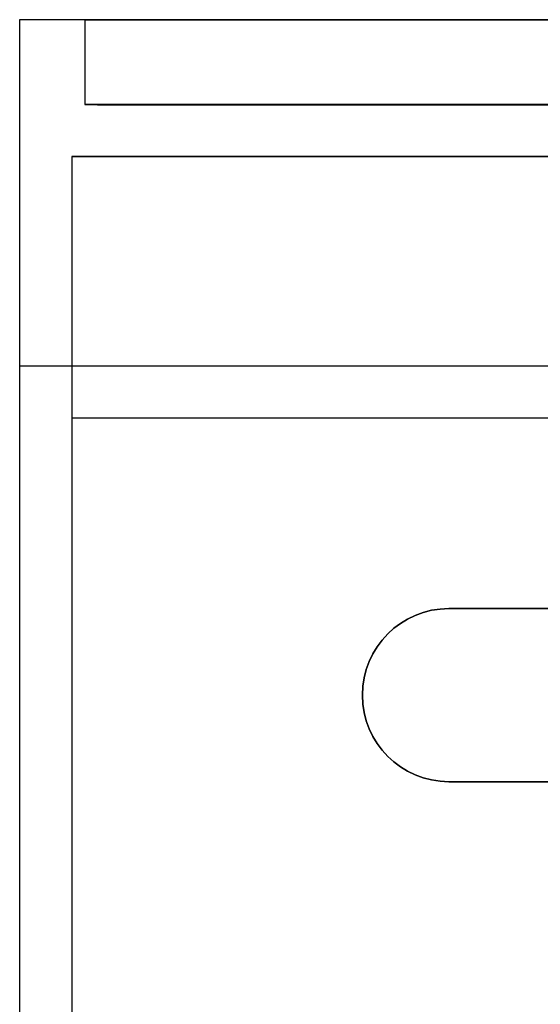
# Model space of a CAD drawing. Extents: x -3.09 to 3.09, y -0.36 to 1.94.
# Tile 2 of 168: x -3.09 to -2.49, y 0.8 to 1.94. Entities that reach past the tile are written whole.
import ezdxf

# ---------------------------------------------------------------- set-up
doc = ezdxf.new("R2010")
doc.units = 0
doc.layers.get('0').update_dxf_attribs({"linetype": 'CONTINUOUS'})

# ---------------------------------------------------------------- blocks, each defined once
blk = doc.blocks.new('*U1')
at = {"extrusion": (0, 0, -1)}
for p, q in [((3.0938, 1.94, -0.905), (-3.0938, 1.94, -0.905)), ((-3.0938, 1.94, -0.905), (-3.0938, 1.54, -0.905)), ((-3.0187, 1.94, 0.83), (-3.0187, 1.842, 0.83)), ((3.0187, 1.94, 0.83), (-3.0187, 1.94, 0.83)), ((-3.0187, 1.842, 0.83), (3.0187, 1.842, 0.83)), ((2.9238, 1.842, -0.7525), (-2.9238, 1.842, -0.7525)), ((-2.9238, 1.842, -0.7525), (-2.9238, 1.8416, -0.7525)), ((2.9238, 1.842, 0.815), (-2.9238, 1.842, 0.815)), ((-2.9238, 1.842, 0.815), (-2.9238, 1.8416, 0.815)), ((-1.9387, 1.842, -0.36), (-2.7188, 1.842, -0.36)), ((-2.7188, 1.842, -0.36), (-2.7188, 1.8418, -0.36)), ((2.9238, 1.8416, -0.7525), (-2.9238, 1.8416, -0.7525)), ((-2.9238, 1.8416, 0.815), (2.9238, 1.8416, 0.815)), ((-2.7188, 1.8418, -0.36), (-1.9387, 1.8418, -0.36)), ((-2.6848, 1.8418, -0.4356), (-2.6974, 1.8418, -0.4356)), ((-2.6974, 1.8418, -0.4356), (-2.6974, 1.8416, -0.4356)), ((-2.6974, 1.8416, -0.4356), (-2.6848, 1.8416, -0.4356)), ((-2.6848, 1.8418, -0.4356), (-2.6848, 1.8416, -0.4356)), ((-2.6426, 1.8418, -0.4631), (-2.6505, 1.8418, -0.4631)), ((-2.6505, 1.8418, -0.4631), (-2.6505, 1.8416, -0.4631)), ((-2.6505, 1.8416, -0.4631), (-2.6426, 1.8416, -0.4631)), ((-2.6426, 1.8418, -0.4631), (-2.6426, 1.8416, -0.4631)), ((-2.6082, 1.8418, -0.4356), (-2.6216, 1.8418, -0.4356)), ((-2.6216, 1.8418, -0.4356), (-2.6216, 1.8416, -0.4356)), ((-2.6216, 1.8416, -0.4356), (-2.6082, 1.8416, -0.4356)), ((-2.6082, 1.8418, -0.4356), (-2.6082, 1.8416, -0.4356)), ((-2.5779, 1.8418, -0.4356), (-2.5919, 1.8418, -0.4356)), ((-2.5919, 1.8418, -0.4356), (-2.5919, 1.8416, -0.4356)), ((-2.5919, 1.8416, -0.4356), (-2.5779, 1.8416, -0.4356)), ((-2.5779, 1.8418, -0.4356), (-2.5779, 1.8416, -0.4356)), ((-2.5184, 1.8418, -0.4637), (-2.5615, 1.8418, -0.4637)), ((-2.5615, 1.8418, -0.4637), (-2.5615, 1.8416, -0.4637)), ((-2.5615, 1.8416, -0.4637), (-2.5184, 1.8416, -0.4637)), ((-2.5184, 1.8418, -0.4637), (-2.5184, 1.8416, -0.4637)), ((-2.5015, 1.8418, -0.4356), (-2.5149, 1.8418, -0.4356)), ((-2.5149, 1.8418, -0.4356), (-2.5149, 1.8416, -0.4356)), ((-2.5149, 1.8416, -0.4356), (-2.5015, 1.8416, -0.4356)), ((-2.5015, 1.8418, -0.4356), (-2.5015, 1.8416, -0.4356)), ((-3.0337, 1.782, 0.845), (3.0337, 1.782, 0.845)), ((-3.0337, 1.782, 0.845), (-3.0337, 1.48, 0.845)), ((3.0938, 1.54, -1.175), (-3.0938, 1.54, -1.175)), ((-3.0938, 1.54, -1.175), (-3.0938, 0.78, -1.175)), ((3.0938, 1.54, -0.905), (-3.0938, 1.54, -0.905)), ((3.0337, 1.48, 0.845), (-3.0337, 1.48, 0.845)), ((3.0337, 1.48, 1.115), (-3.0337, 1.48, 1.115)), ((-3.0337, 1.48, 1.115), (-3.0337, 0.72, 1.115)), ((-1.6, 1.26, 1.115), (-2.598, 1.26, 1.115)), ((-1.6, 1.26, -1.175), (-2.598, 1.26, -1.175)), ((-2.598, 1.06, 1.115), (-1.6, 1.06, 1.115)), ((-2.598, 1.06, -1.175), (-1.6, 1.06, -1.175))]:
    blk.add_line(p, q, dxfattribs=at)
at = {"extrusion": (-1, 0, 0)}
for p, q in [((-3.0938, 1.94, 0.905), (-3.0938, 1.54, 0.905)), ((-3.0938, 1.94, -0.905), (-3.0938, 1.54, -0.905)), ((-3.0938, 1.94, -0.905), (-3.0938, 1.94, 0.905)), ((-2.9413, 1.842, -0.735), (-2.9413, 1.842, 0.735)), ((-2.9413, 1.842, -0.735), (-2.9413, 1.8416, -0.735)), ((-2.9413, 1.842, 0.735), (-2.9413, 1.8416, 0.735)), ((-2.9413, 1.8416, -0.735), (-2.9413, 1.8416, 0.735)), ((-3.0938, 1.54, 1.175), (-3.0938, 0.78, 1.175)), ((-3.0938, 1.54, -1.175), (-3.0938, 0.78, -1.175)), ((-3.0938, 1.54, 0.905), (-3.0938, 1.54, 1.175)), ((-3.0938, 1.54, -0.905), (-3.0938, 1.54, -1.175))]:
    blk.add_line(p, q, dxfattribs=at)
for p, q in [((3.0938, 1.94, 0.905), (-3.0938, 1.94, 0.905)), ((-3.0938, 1.94, 0.905), (-3.0938, 1.54, 0.905)), ((-3.0187, 1.94, -0.83), (-3.0187, 1.842, -0.83)), ((-3.0187, 1.94, -0.83), (3.0187, 1.94, -0.83)), ((3.0187, 1.842, -0.83), (-3.0187, 1.842, -0.83)), ((-3.0038, 1.842, -0.735), (-3.0038, 1.8416, -0.735)), ((-3.0038, 1.842, 0.735), (-3.0038, 1.8416, 0.735)), ((-2.9413, 1.842, -0.735), (-2.9413, 1.8416, -0.735)), ((-2.9413, 1.842, 0.735), (-2.9413, 1.8416, 0.735)), ((-2.9238, 1.842, 0.815), (-2.9238, 1.8416, 0.815)), ((-2.9238, 1.842, -0.7525), (-2.9238, 1.8416, -0.7525)), ((-2.9238, 1.842, 0.7525), (-2.9238, 1.8416, 0.7525)), ((-2.9238, 1.842, 0.7525), (2.9238, 1.842, 0.7525)), ((-2.9238, 1.842, 0.7525), (-2.9238, 1.8416, 0.7525)), ((-2.9238, 1.842, -0.815), (-2.9238, 1.8416, -0.815)), ((-2.9238, 1.842, -0.815), (2.9238, 1.842, -0.815)), ((-2.9238, 1.842, -0.815), (-2.9238, 1.8416, -0.815)), ((-2.7988, 1.842, -0.44), (-2.7988, 1.8418, -0.44)), ((-2.7988, 1.842, -0.53), (-2.7988, 1.8418, -0.53)), ((-2.7188, 1.842, -0.36), (-2.7188, 1.8418, -0.36)), ((-2.7188, 1.842, -0.61), (-2.7188, 1.8418, -0.61)), ((-2.7188, 1.842, -0.61), (-1.9387, 1.842, -0.61)), ((-2.7188, 1.842, -0.61), (-2.7188, 1.8418, -0.61)), ((-2.9238, 1.8416, 0.7525), (2.9238, 1.8416, 0.7525)), ((2.9238, 1.8416, -0.815), (-2.9238, 1.8416, -0.815)), ((-1.9387, 1.8418, -0.61), (-2.7188, 1.8418, -0.61)), ((-2.6743, 1.8418, -0.5356), (-2.656, 1.8418, -0.5356)), ((-2.6743, 1.8418, -0.5356), (-2.6743, 1.8416, -0.5356)), ((-2.656, 1.8416, -0.5356), (-2.6743, 1.8416, -0.5356)), ((-2.656, 1.8418, -0.5356), (-2.656, 1.8416, -0.5356)), ((-2.6036, 1.8418, -0.5356), (-2.5851, 1.8418, -0.5356)), ((-2.6036, 1.8418, -0.5356), (-2.6036, 1.8416, -0.5356)), ((-2.5851, 1.8416, -0.5356), (-2.6036, 1.8416, -0.5356)), ((-2.5851, 1.8418, -0.5356), (-2.5851, 1.8416, -0.5356)), ((-2.5551, 1.8418, -0.4746), (-2.5197, 1.8418, -0.4746)), ((-2.5551, 1.8418, -0.4746), (-2.5551, 1.8416, -0.4746)), ((-2.5551, 1.8416, -0.4746), (-2.5197, 1.8416, -0.4746)), ((-2.5324, 1.8418, -0.5356), (-2.5148, 1.8418, -0.5356)), ((-2.5324, 1.8418, -0.5356), (-2.5324, 1.8416, -0.5356)), ((-2.5148, 1.8416, -0.5356), (-2.5324, 1.8416, -0.5356)), ((-2.5197, 1.8418, -0.4746), (-2.5197, 1.8416, -0.4746)), ((-2.5148, 1.8418, -0.5356), (-2.5148, 1.8416, -0.5356)), ((3.0337, 1.782, -0.845), (-3.0337, 1.782, -0.845)), ((-3.0337, 1.782, -0.845), (-3.0337, 1.48, -0.845)), ((3.0938, 1.54, 1.175), (-3.0938, 1.54, 1.175)), ((-3.0938, 1.54, 1.175), (-3.0938, 0.78, 1.175)), ((3.0938, 1.54, 0.905), (-3.0938, 1.54, 0.905)), ((3.0337, 1.48, -0.845), (-3.0337, 1.48, -0.845)), ((3.0337, 1.48, -1.115), (-3.0337, 1.48, -1.115)), ((-3.0337, 1.48, -1.115), (-3.0337, 0.72, -1.115)), ((-2.598, 1.26, -1.175), (-2.598, 1.26, -1.115)), ((-2.598, 1.26, 1.175), (-2.598, 1.26, 1.115)), ((-2.598, 1.26, -1.115), (-1.6, 1.26, -1.115)), ((-2.598, 1.26, 1.175), (-1.6, 1.26, 1.175)), ((-2.598, 1.06, -1.175), (-2.598, 1.06, -1.115)), ((-2.598, 1.06, 1.175), (-2.598, 1.06, 1.115)), ((-1.6, 1.06, -1.115), (-2.598, 1.06, -1.115)), ((-1.6, 1.06, 1.175), (-2.598, 1.06, 1.175))]:
    blk.add_line(p, q)
at = {"extrusion": (0, 1, 0)}
for p, q in [((3.0938, 1.94, -0.905), (-3.0938, 1.94, -0.905)), ((3.0938, 1.94, 0.905), (-3.0938, 1.94, 0.905)), ((-3.0938, 1.94, -0.905), (-3.0938, 1.94, 0.905)), ((-3.0187, 1.94, 0.83), (-3.0187, 1.94, -0.83)), ((-3.0187, 1.94, -0.83), (3.0187, 1.94, -0.83)), ((3.0187, 1.94, 0.83), (-3.0187, 1.94, 0.83)), ((-3.0187, 1.842, -0.83), (-3.0187, 1.842, 0.83)), ((-3.0187, 1.842, 0.83), (3.0187, 1.842, 0.83)), ((3.0187, 1.842, -0.83), (-3.0187, 1.842, -0.83)), ((-3.0038, 1.842, 0.735), (-3.0038, 1.842, -0.735)), ((-2.9413, 1.842, -0.735), (-2.9413, 1.842, 0.735)), ((-2.9238, 1.842, -0.815), (2.9238, 1.842, -0.815)), ((2.9238, 1.842, 0.815), (-2.9238, 1.842, 0.815)), ((2.9238, 1.842, -0.7525), (-2.9238, 1.842, -0.7525)), ((-2.9238, 1.842, 0.7525), (2.9238, 1.842, 0.7525)), ((-2.7988, 1.842, -0.44), (-2.7988, 1.842, -0.53)), ((-2.7188, 1.842, -0.61), (-1.9387, 1.842, -0.61)), ((-1.9387, 1.842, -0.36), (-2.7188, 1.842, -0.36)), ((-3.0038, 1.8416, -0.735), (-3.0038, 1.8416, 0.735)), ((-2.9413, 1.8416, -0.735), (-2.9413, 1.8416, 0.735)), ((2.9238, 1.8416, -0.815), (-2.9238, 1.8416, -0.815)), ((-2.9238, 1.8416, 0.815), (2.9238, 1.8416, 0.815)), ((2.9238, 1.8416, -0.7525), (-2.9238, 1.8416, -0.7525)), ((-2.9238, 1.8416, 0.7525), (2.9238, 1.8416, 0.7525)), ((-2.7988, 1.8418, -0.53), (-2.7988, 1.8418, -0.44)), ((-1.9387, 1.8418, -0.61), (-2.7188, 1.8418, -0.61)), ((-2.7188, 1.8418, -0.36), (-1.9387, 1.8418, -0.36)), ((-2.6974, 1.8418, -0.4356), (-2.6743, 1.8418, -0.5356)), ((-2.6848, 1.8418, -0.4356), (-2.6974, 1.8418, -0.4356)), ((-2.6743, 1.8416, -0.5356), (-2.6974, 1.8416, -0.4356)), ((-2.6974, 1.8416, -0.4356), (-2.6848, 1.8416, -0.4356)), ((-2.6646, 1.8418, -0.5232), (-2.6848, 1.8418, -0.4356)), ((-2.6848, 1.8416, -0.4356), (-2.6646, 1.8416, -0.5232)), ((-2.6743, 1.8418, -0.5356), (-2.656, 1.8418, -0.5356)), ((-2.656, 1.8416, -0.5356), (-2.6743, 1.8416, -0.5356)), ((-2.6505, 1.8418, -0.4631), (-2.6646, 1.8418, -0.5232)), ((-2.6646, 1.8416, -0.5232), (-2.6505, 1.8416, -0.4631)), ((-2.656, 1.8418, -0.5356), (-2.6425, 1.8418, -0.4799)), ((-2.6425, 1.8416, -0.4799), (-2.656, 1.8416, -0.5356)), ((-2.6426, 1.8418, -0.4631), (-2.6505, 1.8418, -0.4631)), ((-2.6505, 1.8416, -0.4631), (-2.6426, 1.8416, -0.4631)), ((-2.6019, 1.8418, -0.5206), (-2.6426, 1.8418, -0.4631)), ((-2.6426, 1.8416, -0.4631), (-2.6019, 1.8416, -0.5206)), ((-2.6425, 1.8418, -0.4799), (-2.6036, 1.8418, -0.5356)), ((-2.6036, 1.8416, -0.5356), (-2.6425, 1.8416, -0.4799)), ((-2.6082, 1.8418, -0.4356), (-2.6216, 1.8418, -0.4356)), ((-2.6216, 1.8418, -0.4356), (-2.6019, 1.8418, -0.5206)), ((-2.6216, 1.8416, -0.4356), (-2.6082, 1.8416, -0.4356)), ((-2.6019, 1.8416, -0.5206), (-2.6216, 1.8416, -0.4356)), ((-2.5851, 1.8418, -0.5356), (-2.6082, 1.8418, -0.4356)), ((-2.6082, 1.8416, -0.4356), (-2.5851, 1.8416, -0.5356)), ((-2.6036, 1.8418, -0.5356), (-2.5851, 1.8418, -0.5356)), ((-2.5851, 1.8416, -0.5356), (-2.6036, 1.8416, -0.5356)), ((-2.5919, 1.8418, -0.4356), (-2.5324, 1.8418, -0.5356)), ((-2.5779, 1.8418, -0.4356), (-2.5919, 1.8418, -0.4356)), ((-2.5324, 1.8416, -0.5356), (-2.5919, 1.8416, -0.4356)), ((-2.5919, 1.8416, -0.4356), (-2.5779, 1.8416, -0.4356)), ((-2.5615, 1.8418, -0.4637), (-2.5779, 1.8418, -0.4356)), ((-2.5779, 1.8416, -0.4356), (-2.5615, 1.8416, -0.4637)), ((-2.5184, 1.8418, -0.4637), (-2.5615, 1.8418, -0.4637)), ((-2.5615, 1.8416, -0.4637), (-2.5184, 1.8416, -0.4637)), ((-2.5261, 1.8418, -0.5239), (-2.5551, 1.8418, -0.4746)), ((-2.5551, 1.8418, -0.4746), (-2.5197, 1.8418, -0.4746)), ((-2.5261, 1.8416, -0.5239), (-2.5551, 1.8416, -0.4746)), ((-2.5551, 1.8416, -0.4746), (-2.5197, 1.8416, -0.4746)), ((-2.5324, 1.8418, -0.5356), (-2.5148, 1.8418, -0.5356)), ((-2.5148, 1.8416, -0.5356), (-2.5324, 1.8416, -0.5356)), ((-2.5197, 1.8418, -0.4746), (-2.5261, 1.8418, -0.5239)), ((-2.5197, 1.8416, -0.4746), (-2.5261, 1.8416, -0.5239)), ((-2.5149, 1.8418, -0.4356), (-2.5184, 1.8418, -0.4637)), ((-2.5184, 1.8416, -0.4637), (-2.5149, 1.8416, -0.4356)), ((-2.5015, 1.8418, -0.4356), (-2.5149, 1.8418, -0.4356)), ((-2.5149, 1.8416, -0.4356), (-2.5015, 1.8416, -0.4356)), ((-2.5148, 1.8418, -0.5356), (-2.5015, 1.8418, -0.4356)), ((-2.5015, 1.8416, -0.4356), (-2.5148, 1.8416, -0.5356)), ((3.0938, 1.54, -1.175), (-3.0938, 1.54, -1.175)), ((3.0938, 1.54, -0.905), (-3.0938, 1.54, -0.905)), ((-3.0938, 1.54, -0.905), (-3.0938, 1.54, -1.175)), ((3.0938, 1.54, 0.905), (-3.0938, 1.54, 0.905)), ((3.0938, 1.54, 1.175), (-3.0938, 1.54, 1.175)), ((-3.0938, 1.54, 0.905), (-3.0938, 1.54, 1.175)), ((-1.6, 1.06, -1.115), (-2.598, 1.06, -1.115)), ((-2.598, 1.06, -1.175), (-2.598, 1.06, -1.115)), ((-2.598, 1.06, -1.175), (-1.6, 1.06, -1.175)), ((-2.598, 1.06, 1.115), (-1.6, 1.06, 1.115)), ((-2.598, 1.06, 1.175), (-2.598, 1.06, 1.115)), ((-1.6, 1.06, 1.175), (-2.598, 1.06, 1.175))]:
    blk.add_line(p, q, dxfattribs=at)
at = {"extrusion": (1, 0, 0)}
for p, q in [((-3.0187, 1.94, -0.83), (-3.0187, 1.842, -0.83)), ((-3.0187, 1.94, 0.83), (-3.0187, 1.842, 0.83)), ((-3.0187, 1.94, 0.83), (-3.0187, 1.94, -0.83)), ((-3.0187, 1.842, -0.83), (-3.0187, 1.842, 0.83)), ((-3.0038, 1.842, 0.735), (-3.0038, 1.842, -0.735)), ((-3.0038, 1.842, -0.735), (-3.0038, 1.8416, -0.735)), ((-3.0038, 1.842, 0.735), (-3.0038, 1.8416, 0.735)), ((-2.7988, 1.842, -0.44), (-2.7988, 1.842, -0.53)), ((-2.7988, 1.842, -0.44), (-2.7988, 1.8418, -0.44)), ((-2.7988, 1.842, -0.53), (-2.7988, 1.8418, -0.53)), ((-3.0038, 1.8416, -0.735), (-3.0038, 1.8416, 0.735)), ((-2.7988, 1.8418, -0.53), (-2.7988, 1.8418, -0.44)), ((-3.0337, 1.782, -0.845), (-3.0337, 1.782, 0.845)), ((-3.0337, 1.782, 0.845), (-3.0337, 1.48, 0.845)), ((-3.0337, 1.782, -0.845), (-3.0337, 1.48, -0.845)), ((-3.0337, 1.48, 0.845), (-3.0337, 1.48, 1.115)), ((-3.0337, 1.48, -0.845), (-3.0337, 1.48, -1.115)), ((-3.0337, 1.48, 1.115), (-3.0337, 0.72, 1.115)), ((-3.0337, 1.48, -1.115), (-3.0337, 0.72, -1.115))]:
    blk.add_line(p, q, dxfattribs=at)
at = {"extrusion": (0.974338, 0, 0.225092)}
for p, q in [((-2.6974, 1.8418, -0.4356), (-2.6743, 1.8418, -0.5356)), ((-2.6974, 1.8418, -0.4356), (-2.6974, 1.8416, -0.4356)), ((-2.6743, 1.8416, -0.5356), (-2.6974, 1.8416, -0.4356)), ((-2.6743, 1.8418, -0.5356), (-2.6743, 1.8416, -0.5356))]:
    blk.add_line(p, q, dxfattribs=at)
at = {"extrusion": (-0.974514, 0, -0.224329)}
for p, q in [((-2.6646, 1.8418, -0.5232), (-2.6848, 1.8418, -0.4356)), ((-2.6848, 1.8418, -0.4356), (-2.6848, 1.8416, -0.4356)), ((-2.6848, 1.8416, -0.4356), (-2.6646, 1.8416, -0.5232)), ((-2.6646, 1.8418, -0.5232), (-2.6646, 1.8416, -0.5232))]:
    blk.add_line(p, q, dxfattribs=at)
at = {"extrusion": (0.973469, 0, -0.228818)}
for p, q in [((-2.6505, 1.8418, -0.4631), (-2.6646, 1.8418, -0.5232)), ((-2.6646, 1.8418, -0.5232), (-2.6646, 1.8416, -0.5232)), ((-2.6646, 1.8416, -0.5232), (-2.6505, 1.8416, -0.4631)), ((-2.6505, 1.8418, -0.4631), (-2.6505, 1.8416, -0.4631))]:
    blk.add_line(p, q, dxfattribs=at)
at = {"extrusion": (-0.971959, 0, 0.235151)}
for p, q in [((-2.656, 1.8418, -0.5356), (-2.6425, 1.8418, -0.4799)), ((-2.656, 1.8418, -0.5356), (-2.656, 1.8416, -0.5356)), ((-2.6425, 1.8416, -0.4799), (-2.656, 1.8416, -0.5356)), ((-2.6425, 1.8418, -0.4799), (-2.6425, 1.8416, -0.4799))]:
    blk.add_line(p, q, dxfattribs=at)
at = {"extrusion": (-0.816389, 0, -0.577502)}
for p, q in [((-2.6019, 1.8418, -0.5206), (-2.6426, 1.8418, -0.4631)), ((-2.6426, 1.8418, -0.4631), (-2.6426, 1.8416, -0.4631)), ((-2.6426, 1.8416, -0.4631), (-2.6019, 1.8416, -0.5206)), ((-2.6019, 1.8418, -0.5206), (-2.6019, 1.8416, -0.5206))]:
    blk.add_line(p, q, dxfattribs=at)
at = {"extrusion": (0.819458, 0, 0.57314)}
for p, q in [((-2.6425, 1.8418, -0.4799), (-2.6036, 1.8418, -0.5356)), ((-2.6425, 1.8418, -0.4799), (-2.6425, 1.8416, -0.4799)), ((-2.6036, 1.8416, -0.5356), (-2.6425, 1.8416, -0.4799)), ((-2.6036, 1.8418, -0.5356), (-2.6036, 1.8416, -0.5356))]:
    blk.add_line(p, q, dxfattribs=at)
at = {"extrusion": (0.974233, 0, 0.225543)}
for p, q in [((-2.6216, 1.8418, -0.4356), (-2.6019, 1.8418, -0.5206)), ((-2.6216, 1.8418, -0.4356), (-2.6216, 1.8416, -0.4356)), ((-2.6019, 1.8416, -0.5206), (-2.6216, 1.8416, -0.4356)), ((-2.6019, 1.8418, -0.5206), (-2.6019, 1.8416, -0.5206))]:
    blk.add_line(p, q, dxfattribs=at)
at = {"extrusion": (-0.974338, 0, -0.225092)}
for p, q in [((-2.5851, 1.8418, -0.5356), (-2.6082, 1.8418, -0.4356)), ((-2.6082, 1.8418, -0.4356), (-2.6082, 1.8416, -0.4356)), ((-2.6082, 1.8416, -0.4356), (-2.5851, 1.8416, -0.5356)), ((-2.5851, 1.8418, -0.5356), (-2.5851, 1.8416, -0.5356))]:
    blk.add_line(p, q, dxfattribs=at)
at = {"extrusion": (0.859344, 0, 0.511398)}
for p, q in [((-2.5919, 1.8418, -0.4356), (-2.5324, 1.8418, -0.5356)), ((-2.5919, 1.8418, -0.4356), (-2.5919, 1.8416, -0.4356)), ((-2.5324, 1.8416, -0.5356), (-2.5919, 1.8416, -0.4356)), ((-2.5324, 1.8418, -0.5356), (-2.5324, 1.8416, -0.5356))]:
    blk.add_line(p, q, dxfattribs=at)
at = {"extrusion": (-0.863415, 0, -0.504495)}
for p, q in [((-2.5615, 1.8418, -0.4637), (-2.5779, 1.8418, -0.4356)), ((-2.5779, 1.8418, -0.4356), (-2.5779, 1.8416, -0.4356)), ((-2.5779, 1.8416, -0.4356), (-2.5615, 1.8416, -0.4637)), ((-2.5615, 1.8418, -0.4637), (-2.5615, 1.8416, -0.4637))]:
    blk.add_line(p, q, dxfattribs=at)
at = {"extrusion": (-0.862118, 0, -0.506708)}
for p, q in [((-2.5261, 1.8418, -0.5239), (-2.5551, 1.8418, -0.4746)), ((-2.5551, 1.8418, -0.4746), (-2.5551, 1.8416, -0.4746)), ((-2.5261, 1.8416, -0.5239), (-2.5551, 1.8416, -0.4746)), ((-2.5261, 1.8418, -0.5239), (-2.5261, 1.8416, -0.5239))]:
    blk.add_line(p, q, dxfattribs=at)
at = {"extrusion": (0.991764, 0, -0.128076)}
for p, q in [((-2.5197, 1.8418, -0.4746), (-2.5261, 1.8418, -0.5239)), ((-2.5261, 1.8418, -0.5239), (-2.5261, 1.8416, -0.5239)), ((-2.5197, 1.8416, -0.4746), (-2.5261, 1.8416, -0.5239)), ((-2.5197, 1.8418, -0.4746), (-2.5197, 1.8416, -0.4746))]:
    blk.add_line(p, q, dxfattribs=at)
at = {"extrusion": (0.992629, 0, -0.121193)}
for p, q in [((-2.5149, 1.8418, -0.4356), (-2.5184, 1.8418, -0.4637)), ((-2.5184, 1.8418, -0.4637), (-2.5184, 1.8416, -0.4637)), ((-2.5184, 1.8416, -0.4637), (-2.5149, 1.8416, -0.4356)), ((-2.5149, 1.8418, -0.4356), (-2.5149, 1.8416, -0.4356))]:
    blk.add_line(p, q, dxfattribs=at)
at = {"extrusion": (-0.991263, 0, 0.131899)}
for p, q in [((-2.5148, 1.8418, -0.5356), (-2.5015, 1.8418, -0.4356)), ((-2.5148, 1.8418, -0.5356), (-2.5148, 1.8416, -0.5356)), ((-2.5015, 1.8416, -0.4356), (-2.5148, 1.8416, -0.5356)), ((-2.5015, 1.8418, -0.4356), (-2.5015, 1.8416, -0.4356))]:
    blk.add_line(p, q, dxfattribs=at)
at = {"extrusion": (0, -1, 0)}
for p, q in [((-3.0337, 1.782, 0.845), (3.0337, 1.782, 0.845)), ((3.0337, 1.782, -0.845), (-3.0337, 1.782, -0.845)), ((-3.0337, 1.782, -0.845), (-3.0337, 1.782, 0.845)), ((3.0337, 1.48, -0.845), (-3.0337, 1.48, -0.845)), ((3.0337, 1.48, -1.115), (-3.0337, 1.48, -1.115)), ((-3.0337, 1.48, -0.845), (-3.0337, 1.48, -1.115)), ((3.0337, 1.48, 1.115), (-3.0337, 1.48, 1.115)), ((3.0337, 1.48, 0.845), (-3.0337, 1.48, 0.845)), ((-3.0337, 1.48, 0.845), (-3.0337, 1.48, 1.115)), ((-2.598, 1.26, -1.115), (-1.6, 1.26, -1.115)), ((-2.598, 1.26, -1.175), (-2.598, 1.26, -1.115)), ((-1.6, 1.26, -1.175), (-2.598, 1.26, -1.175)), ((-1.6, 1.26, 1.115), (-2.598, 1.26, 1.115)), ((-2.598, 1.26, 1.175), (-2.598, 1.26, 1.115)), ((-2.598, 1.26, 1.175), (-1.6, 1.26, 1.175))]:
    blk.add_line(p, q, dxfattribs=at)
for centre, start, end in [((-2.9238, 0.735, -1.842), 90, 180), ((-2.9238, -0.735, -1.842), 180, 270), ((-2.7188, -0.44, -1.842), 90, 180), ((-2.7188, -0.53, -1.842), 180, 270)]:
    blk.add_arc(centre, 0.08, start, end, dxfattribs=at)
at = {"extrusion": (0, 1, 0)}
for centre, radius, start, end in [((2.9238, -0.735, 1.842), 0.08, 270, 0), ((2.9238, 0.735, 1.842), 0.08, 0, 90), ((2.9238, -0.735, 1.842), 0.0175, 270, 0), ((2.9238, 0.735, 1.842), 0.0175, 0, 90), ((2.9238, -0.735, 1.842), 0.0175, 270, 0), ((2.9238, 0.735, 1.842), 0.0175, 0, 90), ((2.7187, -0.53, 1.842), 0.08, 270, 0), ((2.7187, -0.44, 1.842), 0.08, 360, 90), ((2.9238, 0.735, 1.8416), 0.08, 0, 90), ((2.9238, -0.735, 1.8416), 0.08, 270, 0), ((2.9238, -0.735, 1.8416), 0.08, 270, 0), ((2.9238, 0.735, 1.8416), 0.08, 0, 90), ((2.9238, -0.735, 1.8416), 0.0175, 270, 0), ((2.9238, 0.735, 1.8416), 0.0175, 0, 90), ((2.9238, -0.735, 1.8416), 0.0175, 270, 0), ((2.9238, 0.735, 1.8416), 0.0175, 0, 90), ((2.7187, -0.53, 1.8418), 0.08, 270, 0), ((2.7187, -0.44, 1.8418), 0.08, 360, 90), ((2.7187, -0.44, 1.8418), 0.08, 360, 90), ((2.7187, -0.53, 1.8418), 0.08, 270, 0)]:
    blk.add_arc(centre, radius, start, end, dxfattribs=at)
at = {"extrusion": (0, 0, -1)}
for centre in [(2.598, 1.16, 1.115), (2.598, 1.16, -1.175), (2.598, 1.16, -1.115), (2.598, 1.16, 1.175)]:
    blk.add_arc(centre, 0.1, 270, 90, dxfattribs=at)
for centre in [(-2.598, 1.16, -1.175), (-2.598, 1.16, 1.115), (-2.598, 1.16, -1.115), (-2.598, 1.16, 1.175)]:
    blk.add_arc(centre, 0.1, 90, 270)

msp = doc.modelspace()

# ---------------------------------------------------------------- block references
msp.add_blockref('*U1', (0, 0))

doc.saveas('drawing.dxf')
